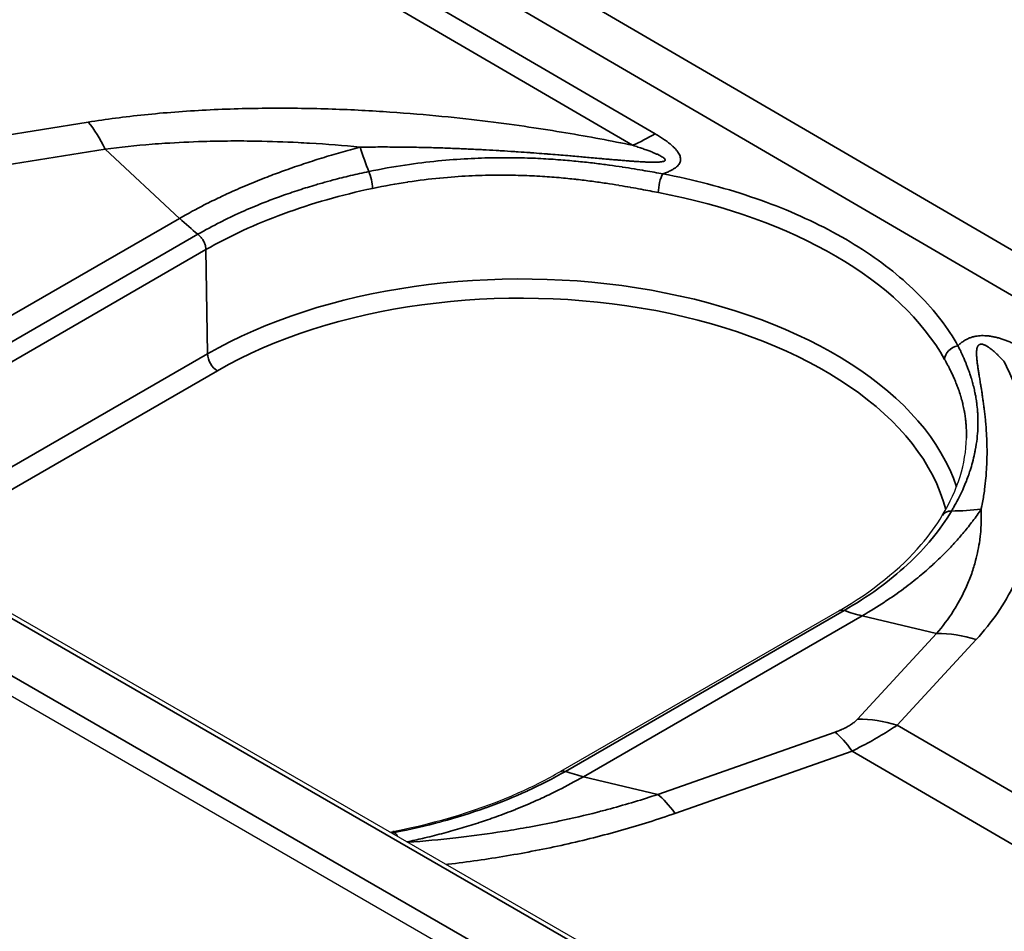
# Model space of a CAD drawing. Header units: millimetres. Extents: x -11430 to 11430, y -488 to 4365.
# Tile 9 of 95: x 2066 to 2084, y 1230 to 1246. Entities that reach past the tile are written whole.
import ezdxf

# ---------------------------------------------------------------- set-up
doc = ezdxf.new("R2010")
doc.units = ezdxf.units.MM
doc.header["$LTSCALE"] = 15
doc.layers.add('_Sichtbarkanten', color=7, linetype='Continuous', lineweight=25)
doc.layers.add('Sichtbar schmal (ISO)', color=7, linetype='Continuous', lineweight=35)

msp = doc.modelspace()

# ---------------------------------------------------------------- linework, layer by layer
at = {"layer": '_Sichtbarkanten'}
for p, q in [((2293.486, 1103.838), (2047.886, 1245.636)), ((2292.004, 1103.209), (2046.638, 1244.871)), ((2083.012, 1238.381), (2083.012, 1238.381)), ((2080.728, 1235.288), (2075.735, 1232.406))]:
    msp.add_line(p, q, dxfattribs=at)
for points in [[(2082.579, 1236.996), (2082.857, 1237.46), (2083.002, 1237.933), (2083.012, 1238.381)], [(2072.679, 1231.321), (2072.697, 1231.325), (2072.714, 1231.328), (2072.732, 1231.332)]]:
    msp.add_open_spline(points, degree=3, dxfattribs=at)
for points, knots in [([(2080.728, 1235.288), (2081.326, 1235.634), (2081.83, 1236.041), (2082.347, 1236.644), (2082.473, 1236.819), (2082.579, 1236.996)], [0, 0, 0, 0, 0.5138637, 0.5138637, 0.7138734, 0.7138734, 0.7138734, 0.7138734]), ([(2072.732, 1231.332), (2073.543, 1231.487), (2074.316, 1231.727), (2075.253, 1232.144), (2075.502, 1232.271), (2075.735, 1232.406)], [0, 0, 0, 0, 0.5167244, 0.5167244, 0.7170693, 0.7170693, 0.7170693, 0.7170693])]:
    msp.add_open_spline(points, degree=3, knots=knots, dxfattribs=at)
at = {"layer": 'Sichtbar schmal (ISO)'}
for p, q in [((2066.67, 1251.763), (2158.458, 1198.204)), ((2158.104, 1197.599), (2066.315, 1251.159)), ((2065.421, 1250.848), (2077.433, 1243.841)), ((2065.018, 1250.642), (2077.029, 1243.634)), ((2293.361, 1103.826), (2047.761, 1245.623)), ((2046.865, 1245.113), (2292.478, 1103.308)), ((2067.274, 1244.05), (2064.109, 1243.542)), ((2067.58, 1243.564), (2064.415, 1243.057)), ((2067.58, 1243.564), (2068.912, 1242.324)), ((2068.912, 1242.324), (2063.93, 1239.448)), ((2069.239, 1242.039), (2064.258, 1239.163)), ((2069.384, 1241.763), (2064.396, 1238.883)), ((2069.412, 1239.895), (2069.384, 1241.763)), ((2069.412, 1239.895), (2064.424, 1237.014)), ((2069.589, 1239.592), (2064.6, 1236.712)), ((2075.825, 1232.408), (2080.82, 1235.292)), ((2081.142, 1235.197), (2076.147, 1232.313)), ((2082.476, 1234.88), (2081.142, 1235.197)), ((2081.061, 1233.346), (2082.476, 1234.88)), ((2081.771, 1233.238), (2083.187, 1234.773)), ((2129.34, 1205.487), (2081.771, 1233.238)), ((2077.481, 1231.996), (2080.658, 1233.113)), ((2077.788, 1231.656), (2080.964, 1232.772)), ((2128.533, 1205.021), (2080.964, 1232.772)), ((2077.481, 1231.996), (2076.147, 1232.313))]:
    msp.add_line(p, q, dxfattribs=at)
for centre, major_axis, ratio, start_param, end_param in [((2067.063, 1241.91), (0.396, -2.468), 0.393811, 2.240031, 2.552528), ((2077.451, 1247.912), (-2.52, -4.319), 0.574319, 0.673635, 0.788002), ((2072.619, 1246.553), (-0.831, 4.931), 0.232809, 2.173059, 2.289057), ((2072.285, 1242.994), (0.052, -0.245), 0.266999, 0.942672, 2.278514), ((2077.567, 1242.92), (-0.047, -0.246), 0.24908, 3.784159, 5.335122), ((2075.029, 1238.387), (7.982, -0.037), 0.58046, 0.316611, 1.260031), ((2069.946, 1245.631), (-2.5, 4.33), 0.57735, 2.059502, 2.155001), ((2075.03, 1236.651), (7.944, 0), 0.57735, 0.188749, 2.356194), ((2075.03, 1236.451), (7.694, 0), 0.57735, 0.147318, 2.356194), ((2069.589, 1239.796), (-0.125, 0.217), 0.57735, 0.802851, 2.356194), ((2082.858, 1239.835), (-0.218, -0.122), 0.773899, 4.300598, 5.856316), ((2082.794, 1236.868), (-0.214, 0.129), 0.762124, 5.354505, 6.283188), ((2081.744, 1241.233), (-4.452, 2.275), 0.781451, 2.160789, 2.275829), ((2080.853, 1235.071), (-0.125, 0.217), 0.589658, 5.690903, 6.283672), ((2080.144, 1239.69), (-2.5, 4.33), 0.57735, 2.54876, 2.642415), ((2082.976, 1232.634), (-1.838, 1.695), 0.802198, 5.25698, 5.569476), ((2081.56, 1231.099), (-1.838, 1.695), 0.802198, 5.25698, 5.569476), ((2081.157, 1230.866), (-0.829, 2.359), 0.270007, 5.552685, 5.865182), ((2075.148, 1236.806), (-2.5, 4.33), 0.57735, 2.54876, 2.642415), ((2077.98, 1229.75), (-0.829, 2.359), 0.270006, 5.552685, 5.865181), ((2072.78, 1231.086), (-0.047, 0.246), 0.279489, 5.851786, 6.283188), ((2072.482, 1235.885), (0.832, -4.93), 0.233251, 5.857586, 5.902863)]:
    msp.add_ellipse(centre, major_axis=major_axis, ratio=ratio, start_param=start_param, end_param=end_param, dxfattribs=at)
for points in [[(2077.029, 1243.634), (2076.838, 1243.674), (2076.445, 1243.751), (2075.841, 1243.858), (2075.184, 1243.962), (2074.452, 1244.062), (2073.631, 1244.155), (2072.7, 1244.234), (2071.656, 1244.29), (2070.538, 1244.307), (2069.384, 1244.275), (2068.26, 1244.189), (2067.593, 1244.101), (2067.274, 1244.05)], [(2077.433, 1243.841), (2077.461, 1243.824), (2077.513, 1243.793), (2077.584, 1243.746), (2077.647, 1243.701), (2077.703, 1243.658), (2077.752, 1243.615), (2077.793, 1243.574), (2077.827, 1243.533), (2077.854, 1243.494), (2077.874, 1243.455), (2077.885, 1243.418), (2077.889, 1243.383), (2077.886, 1243.35), (2077.875, 1243.32), (2077.859, 1243.291), (2077.834, 1243.261), (2077.799, 1243.231), (2077.754, 1243.202), (2077.701, 1243.174), (2077.639, 1243.148), (2077.593, 1243.131), (2077.568, 1243.124)], [(2082.859, 1240.038), (2082.77, 1240.198), (2082.564, 1240.51), (2082.172, 1240.958), (2081.702, 1241.38), (2081.158, 1241.771), (2080.546, 1242.128), (2079.875, 1242.445), (2079.15, 1242.72), (2078.379, 1242.95), (2077.843, 1243.071), (2077.568, 1243.124)], [(2084.093, 1239.955), (2084.066, 1239.971), (2084.013, 1240.001), (2083.937, 1240.041), (2083.862, 1240.076), (2083.79, 1240.108), (2083.72, 1240.136), (2083.652, 1240.16), (2083.586, 1240.18), (2083.521, 1240.196), (2083.457, 1240.209), (2083.396, 1240.217), (2083.338, 1240.221), (2083.283, 1240.222), (2083.23, 1240.218), (2083.177, 1240.211), (2083.123, 1240.199), (2083.067, 1240.18), (2083.01, 1240.154), (2082.956, 1240.121), (2082.906, 1240.083), (2082.874, 1240.054), (2082.859, 1240.038)], [(2072.709, 1231.304), (2072.728, 1231.307), (2072.746, 1231.311), (2072.765, 1231.315)]]:
    msp.add_open_spline(points, degree=3, dxfattribs=at)
for points, knots in [([(2072.143, 1243.601), (2071.851, 1243.63), (2071.551, 1243.654), (2071.241, 1243.672), (2071.174, 1243.676), (2071.106, 1243.68), (2071.038, 1243.683), (2070.793, 1243.695), (2070.543, 1243.704), (2070.293, 1243.708), (2070.14, 1243.711), (2069.986, 1243.712), (2069.832, 1243.711), (2069.666, 1243.71), (2069.5, 1243.707), (2069.336, 1243.702), (2069.103, 1243.695), (2068.872, 1243.684), (2068.649, 1243.67), (2068.571, 1243.665), (2068.494, 1243.659), (2068.418, 1243.653), (2068.124, 1243.629), (2067.845, 1243.6), (2067.58, 1243.564)], [0, 0, 0, 0, 0.2, 0.2, 0.2, 0.2435236, 0.2435236, 0.2435236, 0.4, 0.4, 0.4, 0.4959727, 0.4959727, 0.4959727, 0.6, 0.6, 0.6, 0.7482637, 0.7482637, 0.7482637, 0.8, 0.8, 0.8, 1, 1, 1, 1]), ([(2072.143, 1243.601), (2072.028, 1243.57), (2071.913, 1243.538), (2071.8, 1243.506), (2071.686, 1243.473), (2071.574, 1243.44), (2071.462, 1243.405), (2071.459, 1243.404), (2071.456, 1243.403), (2071.453, 1243.402), (2071.345, 1243.369), (2071.238, 1243.335), (2071.133, 1243.3), (2071.025, 1243.264), (2070.918, 1243.227), (2070.809, 1243.188), (2070.797, 1243.184), (2070.785, 1243.18), (2070.773, 1243.175), (2070.677, 1243.14), (2070.579, 1243.104), (2070.479, 1243.065), (2070.367, 1243.022), (2070.252, 1242.976), (2070.132, 1242.925), (2070.128, 1242.923), (2070.123, 1242.922), (2070.119, 1242.92), (2070.003, 1242.871), (2069.884, 1242.818), (2069.759, 1242.761), (2069.674, 1242.722), (2069.587, 1242.68), (2069.497, 1242.636), (2069.45, 1242.613), (2069.402, 1242.589), (2069.354, 1242.564), (2069.212, 1242.492), (2069.064, 1242.412), (2068.912, 1242.324)], [0, 0, 0, 0, 0.111111, 0.111111, 0.111111, 0.222222, 0.222222, 0.222222, 0.225438, 0.225438, 0.225438, 0.333333, 0.333333, 0.333333, 0.444444, 0.444444, 0.444444, 0.45675, 0.45675, 0.45675, 0.555556, 0.555556, 0.555556, 0.666667, 0.666667, 0.666667, 0.670889, 0.670889, 0.670889, 0.777778, 0.777778, 0.777778, 0.850752, 0.850752, 0.850752, 0.888889, 0.888889, 0.888889, 1, 1, 1, 1]), ([(2077.029, 1243.634), (2077.063, 1243.624), (2077.094, 1243.613), (2077.125, 1243.603), (2077.155, 1243.593), (2077.183, 1243.584), (2077.211, 1243.574), (2077.238, 1243.565), (2077.264, 1243.555), (2077.288, 1243.546), (2077.313, 1243.537), (2077.336, 1243.529), (2077.358, 1243.52), (2077.379, 1243.512), (2077.4, 1243.503), (2077.419, 1243.495), (2077.438, 1243.487), (2077.456, 1243.48), (2077.472, 1243.472), (2077.488, 1243.465), (2077.504, 1243.457), (2077.517, 1243.45), (2077.531, 1243.443), (2077.543, 1243.436), (2077.554, 1243.43), (2077.565, 1243.423), (2077.575, 1243.417), (2077.583, 1243.411), (2077.591, 1243.405), (2077.597, 1243.4), (2077.602, 1243.395), (2077.607, 1243.389), (2077.61, 1243.385), (2077.612, 1243.38), (2077.614, 1243.376), (2077.614, 1243.372), (2077.614, 1243.368), (2077.613, 1243.364), (2077.611, 1243.361), (2077.608, 1243.358), (2077.604, 1243.355), (2077.599, 1243.351), (2077.592, 1243.349), (2077.586, 1243.346), (2077.577, 1243.343), (2077.567, 1243.341), (2077.556, 1243.339), (2077.544, 1243.337), (2077.53, 1243.335), (2077.528, 1243.335), (2077.526, 1243.335), (2077.524, 1243.335), (2077.512, 1243.333), (2077.498, 1243.332), (2077.483, 1243.332), (2077.48, 1243.331), (2077.478, 1243.331), (2077.475, 1243.331), (2077.46, 1243.331), (2077.443, 1243.33), (2077.425, 1243.33), (2077.422, 1243.33), (2077.419, 1243.33), (2077.416, 1243.33), (2077.398, 1243.33), (2077.378, 1243.33), (2077.358, 1243.331), (2077.354, 1243.331), (2077.35, 1243.331), (2077.347, 1243.331), (2077.326, 1243.332), (2077.304, 1243.332), (2077.281, 1243.333), (2077.277, 1243.333), (2077.273, 1243.334), (2077.268, 1243.334), (2077.245, 1243.335), (2077.221, 1243.336), (2077.197, 1243.337), (2077.191, 1243.338), (2077.186, 1243.338), (2077.181, 1243.338), (2077.156, 1243.34), (2077.13, 1243.341), (2077.104, 1243.343), (2077.098, 1243.343), (2077.092, 1243.344), (2077.086, 1243.344), (2077.059, 1243.346), (2077.031, 1243.348), (2077.002, 1243.35), (2076.995, 1243.351), (2076.988, 1243.351), (2076.982, 1243.352), (2076.952, 1243.354), (2076.922, 1243.356), (2076.89, 1243.359), (2076.883, 1243.36), (2076.875, 1243.36), (2076.867, 1243.361), (2076.835, 1243.363), (2076.802, 1243.366), (2076.768, 1243.369), (2076.759, 1243.37), (2076.751, 1243.371), (2076.742, 1243.371), (2076.707, 1243.374), (2076.671, 1243.377), (2076.634, 1243.381), (2076.624, 1243.381), (2076.614, 1243.382), (2076.604, 1243.383), (2076.566, 1243.386), (2076.527, 1243.39), (2076.487, 1243.393), (2076.475, 1243.394), (2076.464, 1243.395), (2076.452, 1243.397), (2076.412, 1243.4), (2076.369, 1243.404), (2076.326, 1243.408), (2076.313, 1243.409), (2076.3, 1243.41), (2076.286, 1243.411), (2076.242, 1243.415), (2076.196, 1243.419), (2076.149, 1243.423), (2076.134, 1243.425), (2076.119, 1243.426), (2076.104, 1243.427), (2076.056, 1243.432), (2076.007, 1243.436), (2075.955, 1243.44), (2075.939, 1243.442), (2075.922, 1243.443), (2075.905, 1243.445), (2075.853, 1243.449), (2075.799, 1243.454), (2075.744, 1243.458), (2075.725, 1243.46), (2075.706, 1243.461), (2075.686, 1243.463), (2075.63, 1243.468), (2075.572, 1243.472), (2075.511, 1243.477), (2075.49, 1243.479), (2075.469, 1243.48), (2075.447, 1243.482), (2075.386, 1243.487), (2075.323, 1243.492), (2075.258, 1243.497), (2075.234, 1243.498), (2075.209, 1243.5), (2075.185, 1243.502), (2075.119, 1243.507), (2075.051, 1243.512), (2074.98, 1243.516), (2074.953, 1243.518), (2074.926, 1243.52), (2074.898, 1243.522), (2074.827, 1243.527), (2074.753, 1243.531), (2074.677, 1243.536), (2074.647, 1243.538), (2074.616, 1243.54), (2074.585, 1243.541), (2074.508, 1243.546), (2074.428, 1243.55), (2074.346, 1243.555), (2074.312, 1243.557), (2074.278, 1243.558), (2074.243, 1243.56), (2074.159, 1243.564), (2074.074, 1243.568), (2073.985, 1243.572), (2073.947, 1243.574), (2073.908, 1243.575), (2073.869, 1243.577), (2073.779, 1243.58), (2073.686, 1243.584), (2073.591, 1243.587), (2073.548, 1243.588), (2073.504, 1243.589), (2073.459, 1243.591), (2073.362, 1243.593), (2073.262, 1243.596), (2073.158, 1243.598), (2073.109, 1243.599), (2073.059, 1243.599), (2073.009, 1243.6), (2072.903, 1243.602), (2072.792, 1243.603), (2072.678, 1243.603), (2072.622, 1243.604), (2072.565, 1243.604), (2072.508, 1243.604), (2072.39, 1243.603), (2072.269, 1243.603), (2072.143, 1243.601)], [0, 0, 0, 0, 0.02439, 0.02439, 0.02439, 0.04878, 0.04878, 0.04878, 0.073171, 0.073171, 0.073171, 0.097561, 0.097561, 0.097561, 0.121951, 0.121951, 0.121951, 0.146341, 0.146341, 0.146341, 0.170732, 0.170732, 0.170732, 0.195122, 0.195122, 0.195122, 0.219512, 0.219512, 0.219512, 0.243902, 0.243902, 0.243902, 0.268293, 0.268293, 0.268293, 0.292683, 0.292683, 0.292683, 0.317073, 0.317073, 0.317073, 0.341463, 0.341463, 0.341463, 0.365854, 0.365854, 0.365854, 0.390244, 0.390244, 0.390244, 0.393459, 0.393459, 0.393459, 0.414634, 0.414634, 0.414634, 0.41805, 0.41805, 0.41805, 0.439024, 0.439024, 0.439024, 0.442637, 0.442637, 0.442637, 0.463415, 0.463415, 0.463415, 0.467227, 0.467227, 0.467227, 0.487805, 0.487805, 0.487805, 0.49182, 0.49182, 0.49182, 0.512195, 0.512195, 0.512195, 0.516416, 0.516416, 0.516416, 0.536585, 0.536585, 0.536585, 0.541007, 0.541007, 0.541007, 0.560976, 0.560976, 0.560976, 0.565597, 0.565597, 0.565597, 0.585366, 0.585366, 0.585366, 0.590188, 0.590188, 0.590188, 0.609756, 0.609756, 0.609756, 0.614778, 0.614778, 0.614778, 0.634146, 0.634146, 0.634146, 0.639369, 0.639369, 0.639369, 0.658537, 0.658537, 0.658537, 0.663961, 0.663961, 0.663961, 0.682927, 0.682927, 0.682927, 0.688552, 0.688552, 0.688552, 0.707317, 0.707317, 0.707317, 0.713142, 0.713142, 0.713142, 0.731707, 0.731707, 0.731707, 0.737733, 0.737733, 0.737733, 0.756098, 0.756098, 0.756098, 0.762324, 0.762324, 0.762324, 0.780488, 0.780488, 0.780488, 0.786915, 0.786915, 0.786915, 0.804878, 0.804878, 0.804878, 0.811506, 0.811506, 0.811506, 0.829268, 0.829268, 0.829268, 0.836098, 0.836098, 0.836098, 0.853659, 0.853659, 0.853659, 0.860688, 0.860688, 0.860688, 0.878049, 0.878049, 0.878049, 0.885279, 0.885279, 0.885279, 0.902439, 0.902439, 0.902439, 0.909875, 0.909875, 0.909875, 0.926829, 0.926829, 0.926829, 0.934469, 0.934469, 0.934469, 0.95122, 0.95122, 0.95122, 0.959054, 0.959054, 0.959054, 0.97561, 0.97561, 0.97561, 0.98363, 0.98363, 0.98363, 1, 1, 1, 1]), ([(2077.568, 1243.124), (2077.522, 1243.132), (2077.472, 1243.14), (2077.418, 1243.15), (2077.367, 1243.159), (2077.312, 1243.168), (2077.255, 1243.178), (2077.252, 1243.178), (2077.25, 1243.179), (2077.248, 1243.179), (2077.189, 1243.189), (2077.128, 1243.199), (2077.063, 1243.21), (2077.061, 1243.21), (2077.058, 1243.211), (2077.055, 1243.211), (2076.99, 1243.222), (2076.921, 1243.233), (2076.849, 1243.244), (2076.846, 1243.244), (2076.843, 1243.245), (2076.841, 1243.245), (2076.768, 1243.256), (2076.692, 1243.267), (2076.612, 1243.278), (2076.609, 1243.278), (2076.606, 1243.279), (2076.603, 1243.279), (2076.523, 1243.29), (2076.438, 1243.301), (2076.35, 1243.312), (2076.347, 1243.312), (2076.344, 1243.313), (2076.341, 1243.313), (2076.252, 1243.324), (2076.159, 1243.334), (2076.061, 1243.344), (2076.058, 1243.344), (2076.054, 1243.345), (2076.051, 1243.345), (2075.953, 1243.355), (2075.85, 1243.364), (2075.741, 1243.373), (2075.738, 1243.373), (2075.735, 1243.373), (2075.732, 1243.373), (2075.622, 1243.382), (2075.508, 1243.389), (2075.387, 1243.395), (2075.384, 1243.395), (2075.382, 1243.396), (2075.379, 1243.396), (2075.257, 1243.402), (2075.129, 1243.407), (2074.995, 1243.409), (2074.993, 1243.409), (2074.99, 1243.409), (2074.988, 1243.41), (2074.851, 1243.412), (2074.707, 1243.413), (2074.555, 1243.411), (2074.403, 1243.408), (2074.243, 1243.403), (2074.075, 1243.394), (2073.906, 1243.385), (2073.729, 1243.372), (2073.542, 1243.354), (2073.541, 1243.354), (2073.539, 1243.353), (2073.537, 1243.353), (2073.352, 1243.335), (2073.158, 1243.311), (2072.953, 1243.28), (2072.95, 1243.28), (2072.948, 1243.28), (2072.946, 1243.279), (2072.741, 1243.248), (2072.525, 1243.21), (2072.301, 1243.163)], [0.0000001, 0.0000001, 0.0000001, 0.0000001, 0.0666667, 0.0666667, 0.0666667, 0.1307489, 0.1307489, 0.1307489, 0.1333333, 0.1333333, 0.1333333, 0.1973257, 0.1973257, 0.1973257, 0.2, 0.2, 0.2, 0.2642151, 0.2642151, 0.2642151, 0.2666667, 0.2666667, 0.2666667, 0.3309753, 0.3309753, 0.3309753, 0.3333333, 0.3333333, 0.3333333, 0.3977242, 0.3977242, 0.3977242, 0.4, 0.4, 0.4, 0.4645349, 0.4645349, 0.4645349, 0.4666667, 0.4666667, 0.4666667, 0.5314256, 0.5314256, 0.5314256, 0.5333333, 0.5333333, 0.5333333, 0.5984047, 0.5984047, 0.5984047, 0.6, 0.6, 0.6, 0.6654849, 0.6654849, 0.6654849, 0.6666667, 0.6666667, 0.6666667, 0.7333333, 0.7333333, 0.7333333, 0.8, 0.8, 0.8, 0.8666667, 0.8666667, 0.8666667, 0.8672766, 0.8672766, 0.8672766, 0.9333333, 0.9333333, 0.9333333, 0.9340901, 0.9340901, 0.9340901, 0.9999996, 0.9999996, 0.9999996, 0.9999996]), ([(2072.301, 1243.163), (2072.191, 1243.14), (2072.081, 1243.115), (2071.973, 1243.09), (2071.869, 1243.065), (2071.765, 1243.039), (2071.663, 1243.012), (2071.596, 1242.994), (2071.53, 1242.976), (2071.464, 1242.957), (2071.428, 1242.947), (2071.392, 1242.937), (2071.357, 1242.926), (2071.254, 1242.896), (2071.151, 1242.865), (2071.05, 1242.832), (2070.943, 1242.797), (2070.837, 1242.761), (2070.732, 1242.723), (2070.71, 1242.715), (2070.687, 1242.707), (2070.664, 1242.699), (2070.573, 1242.665), (2070.482, 1242.63), (2070.393, 1242.595), (2070.269, 1242.545), (2070.148, 1242.494), (2070.029, 1242.441), (2069.992, 1242.425), (2069.956, 1242.408), (2069.919, 1242.391), (2069.825, 1242.348), (2069.733, 1242.303), (2069.643, 1242.257), (2069.504, 1242.187), (2069.37, 1242.114), (2069.239, 1242.039)], [0, 0, 0, 0, 0.0968856, 0.0968856, 0.0968856, 0.1897302, 0.1897302, 0.1897302, 0.25, 0.25, 0.25, 0.2826671, 0.2826671, 0.2826671, 0.3775246, 0.3775246, 0.3775246, 0.4781663, 0.4781663, 0.4781663, 0.5, 0.5, 0.5, 0.5887032, 0.5887032, 0.5887032, 0.7118029, 0.7118029, 0.7118029, 0.75, 0.75, 0.75, 0.8486187, 0.8486187, 0.8486187, 1, 1, 1, 1]), ([(2077.49, 1242.786), (2077.444, 1242.795), (2077.395, 1242.804), (2077.343, 1242.815), (2077.292, 1242.824), (2077.239, 1242.834), (2077.183, 1242.845), (2077.18, 1242.845), (2077.178, 1242.846), (2077.176, 1242.846), (2077.119, 1242.857), (2077.059, 1242.868), (2076.996, 1242.879), (2076.994, 1242.88), (2076.991, 1242.88), (2076.988, 1242.881), (2076.925, 1242.892), (2076.858, 1242.904), (2076.788, 1242.915), (2076.785, 1242.916), (2076.782, 1242.916), (2076.78, 1242.917), (2076.709, 1242.928), (2076.635, 1242.94), (2076.558, 1242.952), (2076.555, 1242.952), (2076.552, 1242.953), (2076.549, 1242.953), (2076.471, 1242.965), (2076.389, 1242.977), (2076.303, 1242.988), (2076.3, 1242.989), (2076.297, 1242.989), (2076.294, 1242.989), (2076.208, 1243.001), (2076.118, 1243.012), (2076.023, 1243.023), (2076.02, 1243.023), (2076.017, 1243.023), (2076.013, 1243.024), (2075.918, 1243.034), (2075.818, 1243.044), (2075.712, 1243.054), (2075.709, 1243.054), (2075.706, 1243.054), (2075.703, 1243.054), (2075.597, 1243.064), (2075.486, 1243.072), (2075.369, 1243.079), (2075.366, 1243.079), (2075.363, 1243.079), (2075.36, 1243.079), (2075.242, 1243.086), (2075.118, 1243.092), (2074.987, 1243.095), (2074.985, 1243.095), (2074.983, 1243.095), (2074.98, 1243.095), (2074.847, 1243.099), (2074.707, 1243.1), (2074.559, 1243.099), (2074.412, 1243.097), (2074.256, 1243.093), (2074.093, 1243.085), (2073.929, 1243.077), (2073.757, 1243.064), (2073.575, 1243.047), (2073.574, 1243.047), (2073.572, 1243.046), (2073.57, 1243.046), (2073.39, 1243.029), (2073.202, 1243.006), (2073.002, 1242.976), (2073, 1242.976), (2072.997, 1242.975), (2072.995, 1242.975), (2072.796, 1242.945), (2072.586, 1242.907), (2072.368, 1242.861)], [0.0000002, 0.0000002, 0.0000002, 0.0000002, 0.0666667, 0.0666667, 0.0666667, 0.1307459, 0.1307459, 0.1307459, 0.1333333, 0.1333333, 0.1333333, 0.1973234, 0.1973234, 0.1973234, 0.2, 0.2, 0.2, 0.2642129, 0.2642129, 0.2642129, 0.2666667, 0.2666667, 0.2666667, 0.3309733, 0.3309733, 0.3309733, 0.3333333, 0.3333333, 0.3333333, 0.3977224, 0.3977224, 0.3977224, 0.4, 0.4, 0.4, 0.4645331, 0.4645331, 0.4645331, 0.4666667, 0.4666667, 0.4666667, 0.531424, 0.531424, 0.531424, 0.5333333, 0.5333333, 0.5333333, 0.5984032, 0.5984032, 0.5984032, 0.6, 0.6, 0.6, 0.6654835, 0.6654835, 0.6654835, 0.6666667, 0.6666667, 0.6666667, 0.7333333, 0.7333333, 0.7333333, 0.8, 0.8, 0.8, 0.8666667, 0.8666667, 0.8666667, 0.8672756, 0.8672756, 0.8672756, 0.9333333, 0.9333333, 0.9333333, 0.9340891, 0.9340891, 0.9340891, 1, 1, 1, 1]), ([(2072.368, 1242.861), (2072.091, 1242.802), (2071.819, 1242.735), (2071.552, 1242.659), (2071.286, 1242.583), (2071.025, 1242.498), (2070.773, 1242.406), (2070.522, 1242.314), (2070.279, 1242.213), (2070.047, 1242.106), (2069.815, 1241.999), (2069.594, 1241.884), (2069.384, 1241.763)], [0, 0, 0, 0, 0.25, 0.25, 0.25, 0.5, 0.5, 0.5, 0.75, 0.75, 0.75, 1, 1, 1, 1]), ([(2069.239, 1242.039), (2069.255, 1242.027), (2069.271, 1242.012), (2069.285, 1241.995), (2069.3, 1241.979), (2069.313, 1241.961), (2069.325, 1241.942), (2069.331, 1241.932), (2069.337, 1241.921), (2069.343, 1241.91), (2069.348, 1241.901), (2069.352, 1241.892), (2069.356, 1241.882), (2069.365, 1241.862), (2069.372, 1241.841), (2069.376, 1241.821), (2069.381, 1241.801), (2069.384, 1241.781), (2069.384, 1241.763)], [0, 0, 0, 0, 0.2, 0.2, 0.2, 0.4, 0.4, 0.4, 0.50778, 0.50778, 0.50778, 0.6, 0.6, 0.6, 0.8, 0.8, 0.8, 1, 1, 1, 1]), ([(2083.69, 1239.749), (2083.675, 1239.766), (2083.66, 1239.782), (2083.646, 1239.797), (2083.632, 1239.813), (2083.618, 1239.827), (2083.604, 1239.841), (2083.591, 1239.855), (2083.577, 1239.868), (2083.565, 1239.881), (2083.552, 1239.894), (2083.539, 1239.906), (2083.527, 1239.917), (2083.526, 1239.918), (2083.525, 1239.919), (2083.524, 1239.92), (2083.512, 1239.93), (2083.501, 1239.94), (2083.49, 1239.949), (2083.489, 1239.95), (2083.488, 1239.951), (2083.487, 1239.952), (2083.476, 1239.961), (2083.466, 1239.97), (2083.456, 1239.978), (2083.455, 1239.979), (2083.453, 1239.98), (2083.452, 1239.981), (2083.442, 1239.988), (2083.433, 1239.996), (2083.424, 1240.002), (2083.422, 1240.003), (2083.421, 1240.004), (2083.419, 1240.005), (2083.41, 1240.012), (2083.401, 1240.018), (2083.393, 1240.023), (2083.391, 1240.024), (2083.39, 1240.025), (2083.388, 1240.026), (2083.38, 1240.031), (2083.372, 1240.036), (2083.364, 1240.04), (2083.362, 1240.041), (2083.361, 1240.042), (2083.359, 1240.043), (2083.351, 1240.047), (2083.344, 1240.05), (2083.337, 1240.053), (2083.336, 1240.054), (2083.334, 1240.055), (2083.332, 1240.056), (2083.326, 1240.058), (2083.319, 1240.06), (2083.313, 1240.062), (2083.312, 1240.063), (2083.31, 1240.063), (2083.308, 1240.064), (2083.303, 1240.065), (2083.297, 1240.066), (2083.292, 1240.067), (2083.29, 1240.068), (2083.288, 1240.068), (2083.287, 1240.068), (2083.282, 1240.068), (2083.277, 1240.069), (2083.272, 1240.068), (2083.266, 1240.068), (2083.26, 1240.067), (2083.254, 1240.065), (2083.252, 1240.065), (2083.251, 1240.064), (2083.249, 1240.064), (2083.245, 1240.062), (2083.241, 1240.06), (2083.237, 1240.057), (2083.235, 1240.056), (2083.234, 1240.055), (2083.232, 1240.053), (2083.228, 1240.05), (2083.225, 1240.047), (2083.222, 1240.043), (2083.22, 1240.041), (2083.219, 1240.039), (2083.217, 1240.036), (2083.214, 1240.032), (2083.212, 1240.027), (2083.209, 1240.021), (2083.208, 1240.018), (2083.207, 1240.015), (2083.206, 1240.012), (2083.204, 1240.006), (2083.202, 1240), (2083.2, 1239.993), (2083.2, 1239.989), (2083.199, 1239.985), (2083.198, 1239.981), (2083.197, 1239.974), (2083.196, 1239.967), (2083.195, 1239.959), (2083.194, 1239.954), (2083.194, 1239.949), (2083.194, 1239.944), (2083.193, 1239.936), (2083.193, 1239.928), (2083.192, 1239.919), (2083.192, 1239.913), (2083.192, 1239.908), (2083.192, 1239.902), (2083.192, 1239.893), (2083.193, 1239.884), (2083.193, 1239.875), (2083.193, 1239.868), (2083.193, 1239.861), (2083.194, 1239.854), (2083.194, 1239.845), (2083.195, 1239.835), (2083.196, 1239.825), (2083.196, 1239.818), (2083.197, 1239.81), (2083.198, 1239.802), (2083.199, 1239.792), (2083.2, 1239.781), (2083.201, 1239.771), (2083.202, 1239.762), (2083.203, 1239.753), (2083.204, 1239.744), (2083.205, 1239.733), (2083.207, 1239.723), (2083.208, 1239.711), (2083.21, 1239.701), (2083.211, 1239.691), (2083.213, 1239.68), (2083.214, 1239.669), (2083.216, 1239.658), (2083.217, 1239.646), (2083.219, 1239.634), (2083.221, 1239.622), (2083.223, 1239.61), (2083.225, 1239.598), (2083.227, 1239.586), (2083.229, 1239.574), (2083.231, 1239.56), (2083.233, 1239.547), (2083.235, 1239.533), (2083.237, 1239.52), (2083.239, 1239.507), (2083.241, 1239.494), (2083.244, 1239.479), (2083.246, 1239.464), (2083.249, 1239.448), (2083.251, 1239.434), (2083.253, 1239.421), (2083.255, 1239.407), (2083.258, 1239.39), (2083.261, 1239.372), (2083.264, 1239.354), (2083.266, 1239.34), (2083.269, 1239.326), (2083.271, 1239.311), (2083.274, 1239.292), (2083.277, 1239.272), (2083.281, 1239.251), (2083.283, 1239.236), (2083.285, 1239.221), (2083.288, 1239.206), (2083.291, 1239.184), (2083.295, 1239.161), (2083.298, 1239.137), (2083.3, 1239.122), (2083.303, 1239.106), (2083.305, 1239.09), (2083.309, 1239.065), (2083.312, 1239.039), (2083.316, 1239.012), (2083.318, 1238.996), (2083.32, 1238.98), (2083.322, 1238.963), (2083.326, 1238.934), (2083.33, 1238.905), (2083.333, 1238.874), (2083.335, 1238.858), (2083.337, 1238.841), (2083.339, 1238.824), (2083.343, 1238.792), (2083.346, 1238.759), (2083.35, 1238.725), (2083.351, 1238.708), (2083.353, 1238.691), (2083.355, 1238.673), (2083.358, 1238.637), (2083.361, 1238.6), (2083.364, 1238.561), (2083.365, 1238.544), (2083.366, 1238.527), (2083.367, 1238.509), (2083.37, 1238.468), (2083.372, 1238.426), (2083.374, 1238.383), (2083.375, 1238.365), (2083.376, 1238.347), (2083.376, 1238.329), (2083.378, 1238.283), (2083.379, 1238.235), (2083.38, 1238.186), (2083.38, 1238.168), (2083.38, 1238.149), (2083.38, 1238.13), (2083.38, 1238.078), (2083.379, 1238.024), (2083.377, 1237.968), (2083.377, 1237.95), (2083.376, 1237.931), (2083.375, 1237.912), (2083.373, 1237.853), (2083.369, 1237.791), (2083.364, 1237.728), (2083.363, 1237.709), (2083.361, 1237.69), (2083.359, 1237.67), (2083.353, 1237.603), (2083.346, 1237.534), (2083.336, 1237.461), (2083.334, 1237.442), (2083.331, 1237.423), (2083.328, 1237.403), (2083.317, 1237.328), (2083.304, 1237.248), (2083.287, 1237.166), (2083.283, 1237.147), (2083.279, 1237.128), (2083.275, 1237.108)], [0, 0, 0, 0, 0.0243902, 0.0243902, 0.0243902, 0.0487805, 0.0487805, 0.0487805, 0.0731707, 0.0731707, 0.0731707, 0.097561, 0.097561, 0.097561, 0.0995417, 0.0995417, 0.0995417, 0.1219512, 0.1219512, 0.1219512, 0.1244276, 0.1244276, 0.1244276, 0.1463415, 0.1463415, 0.1463415, 0.1493127, 0.1493127, 0.1493127, 0.1707317, 0.1707317, 0.1707317, 0.1741957, 0.1741957, 0.1741957, 0.195122, 0.195122, 0.195122, 0.1990794, 0.1990794, 0.1990794, 0.2195122, 0.2195122, 0.2195122, 0.2239656, 0.2239656, 0.2239656, 0.2439024, 0.2439024, 0.2439024, 0.2488651, 0.2488651, 0.2488651, 0.2682927, 0.2682927, 0.2682927, 0.2737502, 0.2737502, 0.2737502, 0.2926829, 0.2926829, 0.2926829, 0.2986571, 0.2986571, 0.2986571, 0.3170732, 0.3170732, 0.3170732, 0.3414634, 0.3414634, 0.3414634, 0.3483797, 0.3483797, 0.3483797, 0.3658537, 0.3658537, 0.3658537, 0.3732795, 0.3732795, 0.3732795, 0.3902439, 0.3902439, 0.3902439, 0.398156, 0.398156, 0.398156, 0.4146341, 0.4146341, 0.4146341, 0.4230491, 0.4230491, 0.4230491, 0.4390244, 0.4390244, 0.4390244, 0.4479268, 0.4479268, 0.4479268, 0.4634146, 0.4634146, 0.4634146, 0.472815, 0.472815, 0.472815, 0.4878049, 0.4878049, 0.4878049, 0.4977082, 0.4977082, 0.4977082, 0.5121951, 0.5121951, 0.5121951, 0.5225933, 0.5225933, 0.5225933, 0.5365854, 0.5365854, 0.5365854, 0.5474742, 0.5474742, 0.5474742, 0.5609756, 0.5609756, 0.5609756, 0.5723578, 0.5723578, 0.5723578, 0.5853659, 0.5853659, 0.5853659, 0.5972423, 0.5972423, 0.5972423, 0.6097561, 0.6097561, 0.6097561, 0.6221274, 0.6221274, 0.6221274, 0.6341463, 0.6341463, 0.6341463, 0.6470135, 0.6470135, 0.6470135, 0.6585366, 0.6585366, 0.6585366, 0.6718983, 0.6718983, 0.6718983, 0.6829268, 0.6829268, 0.6829268, 0.696782, 0.696782, 0.696782, 0.7073171, 0.7073171, 0.7073171, 0.7216657, 0.7216657, 0.7216657, 0.7317073, 0.7317073, 0.7317073, 0.7465494, 0.7465494, 0.7465494, 0.7560976, 0.7560976, 0.7560976, 0.7714371, 0.7714371, 0.7714371, 0.7804878, 0.7804878, 0.7804878, 0.7963258, 0.7963258, 0.7963258, 0.804878, 0.804878, 0.804878, 0.8212086, 0.8212086, 0.8212086, 0.8292683, 0.8292683, 0.8292683, 0.8460898, 0.8460898, 0.8460898, 0.8536585, 0.8536585, 0.8536585, 0.8709738, 0.8709738, 0.8709738, 0.8780488, 0.8780488, 0.8780488, 0.8958593, 0.8958593, 0.8958593, 0.902439, 0.902439, 0.902439, 0.9207451, 0.9207451, 0.9207451, 0.9268293, 0.9268293, 0.9268293, 0.9456293, 0.9456293, 0.9456293, 0.9512195, 0.9512195, 0.9512195, 0.9705205, 0.9705205, 0.9705205, 0.9756098, 0.9756098, 0.9756098, 0.9953818, 0.9953818, 0.9953818, 0.9999995, 0.9999995, 0.9999995, 0.9999995]), ([(2082.744, 1237.076), (2082.755, 1237.095), (2082.767, 1237.115), (2082.778, 1237.134), (2082.837, 1237.238), (2082.888, 1237.337), (2082.932, 1237.433), (2082.936, 1237.442), (2082.94, 1237.45), (2082.944, 1237.459), (2082.982, 1237.544), (2083.015, 1237.625), (2083.043, 1237.703), (2083.055, 1237.736), (2083.066, 1237.769), (2083.076, 1237.801), (2083.092, 1237.851), (2083.107, 1237.901), (2083.12, 1237.949), (2083.134, 1238.002), (2083.147, 1238.054), (2083.157, 1238.105), (2083.162, 1238.127), (2083.166, 1238.149), (2083.17, 1238.17), (2083.184, 1238.24), (2083.193, 1238.306), (2083.201, 1238.37), (2083.201, 1238.372), (2083.201, 1238.374), (2083.201, 1238.376), (2083.208, 1238.437), (2083.213, 1238.495), (2083.215, 1238.552), (2083.216, 1238.574), (2083.217, 1238.596), (2083.217, 1238.617), (2083.218, 1238.651), (2083.218, 1238.684), (2083.217, 1238.717), (2083.217, 1238.757), (2083.215, 1238.796), (2083.213, 1238.834), (2083.212, 1238.845), (2083.211, 1238.857), (2083.21, 1238.868), (2083.207, 1238.916), (2083.202, 1238.962), (2083.196, 1239.007), (2083.195, 1239.014), (2083.194, 1239.021), (2083.194, 1239.027), (2083.189, 1239.064), (2083.183, 1239.099), (2083.177, 1239.133), (2083.173, 1239.157), (2083.168, 1239.18), (2083.164, 1239.202), (2083.16, 1239.218), (2083.157, 1239.233), (2083.154, 1239.249), (2083.146, 1239.285), (2083.137, 1239.32), (2083.128, 1239.354), (2083.127, 1239.356), (2083.127, 1239.358), (2083.126, 1239.36), (2083.118, 1239.391), (2083.11, 1239.421), (2083.101, 1239.45), (2083.095, 1239.468), (2083.09, 1239.485), (2083.084, 1239.502), (2083.08, 1239.515), (2083.076, 1239.527), (2083.072, 1239.539), (2083.063, 1239.567), (2083.053, 1239.594), (2083.044, 1239.621), (2083.042, 1239.624), (2083.041, 1239.628), (2083.039, 1239.632), (2083.031, 1239.654), (2083.023, 1239.676), (2083.015, 1239.697), (2083.007, 1239.715), (2083, 1239.732), (2082.993, 1239.749), (2082.991, 1239.756), (2082.988, 1239.762), (2082.985, 1239.769), (2082.975, 1239.792), (2082.965, 1239.815), (2082.955, 1239.837), (2082.953, 1239.844), (2082.95, 1239.85), (2082.947, 1239.856), (2082.94, 1239.873), (2082.932, 1239.889), (2082.925, 1239.905), (2082.917, 1239.921), (2082.91, 1239.937), (2082.902, 1239.952), (2082.899, 1239.959), (2082.895, 1239.966), (2082.892, 1239.973), (2082.881, 1239.996), (2082.87, 1240.017), (2082.859, 1240.038)], [0, 0, 0, 0, 0.00972, 0.00972, 0.00972, 0.061793, 0.061793, 0.061793, 0.066667, 0.066667, 0.066667, 0.113488, 0.113488, 0.113488, 0.133333, 0.133333, 0.133333, 0.164758, 0.164758, 0.164758, 0.2, 0.2, 0.2, 0.215343, 0.215343, 0.215343, 0.26522, 0.26522, 0.26522, 0.266667, 0.266667, 0.266667, 0.314413, 0.314413, 0.314413, 0.333333, 0.333333, 0.333333, 0.36307, 0.36307, 0.36307, 0.4, 0.4, 0.4, 0.411352, 0.411352, 0.411352, 0.459208, 0.459208, 0.459208, 0.466667, 0.466667, 0.466667, 0.506336, 0.506336, 0.506336, 0.533333, 0.533333, 0.533333, 0.552463, 0.552463, 0.552463, 0.597514, 0.597514, 0.597514, 0.6, 0.6, 0.6, 0.641549, 0.641549, 0.641549, 0.666667, 0.666667, 0.666667, 0.684746, 0.684746, 0.684746, 0.727301, 0.727301, 0.727301, 0.733333, 0.733333, 0.733333, 0.76944, 0.76944, 0.76944, 0.8, 0.8, 0.8, 0.811604, 0.811604, 0.811604, 0.854558, 0.854558, 0.854558, 0.866667, 0.866667, 0.866667, 0.899631, 0.899631, 0.899631, 0.933333, 0.933333, 0.933333, 0.949142, 0.949142, 0.949142, 1, 1, 1, 1]), ([(2083.012, 1238.381), (2083.012, 1238.393), (2083.012, 1238.405), (2083.012, 1238.417), (2083.012, 1238.456), (2083.012, 1238.494), (2083.01, 1238.531), (2083.009, 1238.564), (2083.007, 1238.595), (2083.004, 1238.626), (2083.002, 1238.656), (2082.999, 1238.686), (2082.996, 1238.714), (2082.992, 1238.748), (2082.987, 1238.781), (2082.982, 1238.814), (2082.979, 1238.835), (2082.975, 1238.857), (2082.971, 1238.878), (2082.964, 1238.914), (2082.957, 1238.949), (2082.949, 1238.982), (2082.946, 1238.995), (2082.943, 1239.008), (2082.94, 1239.021), (2082.93, 1239.06), (2082.92, 1239.098), (2082.909, 1239.135), (2082.907, 1239.138), (2082.906, 1239.142), (2082.905, 1239.146), (2082.894, 1239.184), (2082.882, 1239.221), (2082.869, 1239.256), (2082.867, 1239.261), (2082.865, 1239.267), (2082.863, 1239.273), (2082.853, 1239.3), (2082.843, 1239.327), (2082.833, 1239.353), (2082.827, 1239.368), (2082.821, 1239.383), (2082.815, 1239.398), (2082.809, 1239.411), (2082.804, 1239.425), (2082.798, 1239.438), (2082.787, 1239.463), (2082.776, 1239.488), (2082.765, 1239.512), (2082.754, 1239.536), (2082.743, 1239.559), (2082.732, 1239.582), (2082.726, 1239.593), (2082.721, 1239.604), (2082.716, 1239.615), (2082.711, 1239.624), (2082.706, 1239.634), (2082.701, 1239.643), (2082.692, 1239.662), (2082.682, 1239.68), (2082.673, 1239.698), (2082.671, 1239.701), (2082.669, 1239.705), (2082.667, 1239.709), (2082.66, 1239.722), (2082.653, 1239.735), (2082.646, 1239.748), (2082.637, 1239.763), (2082.629, 1239.779), (2082.621, 1239.794)], [0.3225631, 0.3225631, 0.3225631, 0.3225631, 0.3333333, 0.3333333, 0.3333333, 0.3688442, 0.3688442, 0.3688442, 0.4, 0.4, 0.4, 0.4305634, 0.4305634, 0.4305634, 0.4666667, 0.4666667, 0.4666667, 0.4912902, 0.4912902, 0.4912902, 0.5333333, 0.5333333, 0.5333333, 0.5497255, 0.5497255, 0.5497255, 0.6, 0.6, 0.6, 0.6053557, 0.6053557, 0.6053557, 0.6582377, 0.6582377, 0.6582377, 0.6666667, 0.6666667, 0.6666667, 0.7085054, 0.7085054, 0.7085054, 0.7333333, 0.7333333, 0.7333333, 0.7562515, 0.7562515, 0.7562515, 0.8, 0.8, 0.8, 0.8448062, 0.8448062, 0.8448062, 0.8666667, 0.8666667, 0.8666667, 0.8859653, 0.8859653, 0.8859653, 0.925305, 0.925305, 0.925305, 0.9333333, 0.9333333, 0.9333333, 0.9631465, 0.9631465, 0.9631465, 1, 1, 1, 1]), ([(2083.187, 1234.773), (2083.325, 1234.923), (2083.579, 1235.239), (2083.888, 1235.767), (2084.108, 1236.331), (2084.232, 1236.891), (2084.273, 1237.416), (2084.252, 1237.895), (2084.188, 1238.328), (2084.094, 1238.722), (2083.978, 1239.082), (2083.846, 1239.419), (2083.744, 1239.64), (2083.69, 1239.749)], [0, 0, 0, 0, 0.0909091, 0.1818182, 0.2727273, 0.3636364, 0.4545455, 0.5454545, 0.6363636, 0.7272727, 0.8181818, 0.9090909, 0.9999999, 0.9999999, 0.9999999, 0.9999999]), ([(2080.82, 1235.292), (2081.033, 1235.415), (2081.234, 1235.545), (2081.422, 1235.681), (2081.424, 1235.683), (2081.426, 1235.684), (2081.427, 1235.686), (2081.614, 1235.822), (2081.789, 1235.964), (2081.949, 1236.112), (2081.951, 1236.114), (2081.953, 1236.116), (2081.956, 1236.118), (2082.116, 1236.267), (2082.262, 1236.421), (2082.392, 1236.579), (2082.394, 1236.581), (2082.395, 1236.583), (2082.397, 1236.585), (2082.529, 1236.745), (2082.644, 1236.909), (2082.744, 1237.076)], [0, 0, 0, 0, 0.2475199, 0.2475199, 0.2475199, 0.25, 0.25, 0.25, 0.4965148, 0.4965148, 0.4965148, 0.5, 0.5, 0.5, 0.7467363, 0.7467363, 0.7467363, 0.75, 0.75, 0.75, 0.9999995, 0.9999995, 0.9999995, 0.9999995]), ([(2083.275, 1237.108), (2083.228, 1237.038), (2083.178, 1236.968), (2083.126, 1236.9), (2083.126, 1236.899), (2083.125, 1236.898), (2083.124, 1236.897), (2083.073, 1236.829), (2083.02, 1236.762), (2082.966, 1236.696), (2082.912, 1236.632), (2082.857, 1236.568), (2082.8, 1236.506), (2082.798, 1236.503), (2082.796, 1236.501), (2082.794, 1236.499), (2082.738, 1236.437), (2082.679, 1236.375), (2082.618, 1236.314), (2082.615, 1236.311), (2082.613, 1236.309), (2082.61, 1236.306), (2082.547, 1236.243), (2082.482, 1236.18), (2082.411, 1236.116), (2082.409, 1236.114), (2082.407, 1236.112), (2082.406, 1236.111), (2082.333, 1236.045), (2082.255, 1235.977), (2082.17, 1235.907), (2082.085, 1235.836), (2081.993, 1235.764), (2081.892, 1235.688), (2081.889, 1235.686), (2081.886, 1235.684), (2081.883, 1235.681), (2081.783, 1235.608), (2081.675, 1235.532), (2081.555, 1235.452), (2081.551, 1235.45), (2081.547, 1235.447), (2081.543, 1235.444), (2081.422, 1235.365), (2081.288, 1235.282), (2081.142, 1235.197)], [0.0000001, 0.0000001, 0.0000001, 0.0000001, 0.1111111, 0.1111111, 0.1111111, 0.1128067, 0.1128067, 0.1128067, 0.2222222, 0.2222222, 0.2222222, 0.3294836, 0.3294836, 0.3294836, 0.3333333, 0.3333333, 0.3333333, 0.4401766, 0.4401766, 0.4401766, 0.4444444, 0.4444444, 0.4444444, 0.5528739, 0.5528739, 0.5528739, 0.5555556, 0.5555556, 0.5555556, 0.6666667, 0.6666667, 0.6666667, 0.7777778, 0.7777778, 0.7777778, 0.7811003, 0.7811003, 0.7811003, 0.8888889, 0.8888889, 0.8888889, 0.8924928, 0.8924928, 0.8924928, 1, 1, 1, 1]), ([(2082.476, 1234.88), (2082.585, 1235.007), (2082.685, 1235.141), (2082.775, 1235.281), (2082.798, 1235.317), (2082.821, 1235.354), (2082.842, 1235.391), (2082.905, 1235.498), (2082.962, 1235.608), (2083.011, 1235.721), (2083.046, 1235.8), (2083.077, 1235.879), (2083.105, 1235.959), (2083.132, 1236.035), (2083.155, 1236.112), (2083.175, 1236.188), (2083.208, 1236.31), (2083.232, 1236.433), (2083.249, 1236.554), (2083.253, 1236.589), (2083.258, 1236.624), (2083.261, 1236.658), (2083.277, 1236.813), (2083.281, 1236.963), (2083.275, 1237.108)], [0, 0, 0, 0, 0.2, 0.2, 0.2, 0.2514964, 0.2514964, 0.2514964, 0.4, 0.4, 0.4, 0.5028953, 0.5028953, 0.5028953, 0.6, 0.6, 0.6, 0.7551328, 0.7551328, 0.7551328, 0.8, 0.8, 0.8, 0.9999956, 0.9999956, 0.9999956, 0.9999956]), ([(2080.658, 1233.113), (2080.693, 1233.125), (2080.726, 1233.138), (2080.758, 1233.151), (2080.76, 1233.152), (2080.762, 1233.153), (2080.764, 1233.154), (2080.793, 1233.166), (2080.819, 1233.178), (2080.844, 1233.191), (2080.848, 1233.193), (2080.852, 1233.195), (2080.857, 1233.197), (2080.88, 1233.21), (2080.903, 1233.222), (2080.924, 1233.235), (2080.928, 1233.238), (2080.932, 1233.241), (2080.936, 1233.243), (2080.958, 1233.257), (2080.978, 1233.272), (2080.997, 1233.287), (2080.999, 1233.289), (2081.002, 1233.29), (2081.004, 1233.292), (2081.025, 1233.309), (2081.044, 1233.327), (2081.061, 1233.346)], [0.0000017, 0.0000017, 0.0000017, 0.0000017, 0.1862369, 0.1862369, 0.1862369, 0.2, 0.2, 0.2, 0.3709453, 0.3709453, 0.3709453, 0.4, 0.4, 0.4, 0.5670951, 0.5670951, 0.5670951, 0.6, 0.6, 0.6, 0.7776772, 0.7776772, 0.7776772, 0.8, 0.8, 0.8, 1, 1, 1, 1]), ([(2080.964, 1232.772), (2081.03, 1232.805), (2081.093, 1232.838), (2081.153, 1232.87), (2081.213, 1232.901), (2081.27, 1232.932), (2081.325, 1232.963), (2081.38, 1232.994), (2081.433, 1233.025), (2081.484, 1233.055), (2081.535, 1233.086), (2081.584, 1233.116), (2081.632, 1233.146), (2081.68, 1233.177), (2081.726, 1233.208), (2081.771, 1233.238)], [0.0000009, 0.0000009, 0.0000009, 0.0000009, 0.2, 0.2, 0.2, 0.4, 0.4, 0.4, 0.6, 0.6, 0.6, 0.8, 0.8, 0.8, 1, 1, 1, 1]), ([(2072.765, 1231.315), (2073.047, 1231.369), (2073.325, 1231.432), (2073.596, 1231.505), (2073.598, 1231.506), (2073.6, 1231.506), (2073.602, 1231.507), (2073.872, 1231.58), (2074.136, 1231.662), (2074.391, 1231.753), (2074.394, 1231.754), (2074.398, 1231.755), (2074.401, 1231.757), (2074.656, 1231.848), (2074.903, 1231.948), (2075.139, 1232.056), (2075.141, 1232.057), (2075.143, 1232.058), (2075.145, 1232.059), (2075.383, 1232.167), (2075.61, 1232.284), (2075.825, 1232.408)], [0.0000002, 0.0000002, 0.0000002, 0.0000002, 0.2481812, 0.2481812, 0.2481812, 0.25, 0.25, 0.25, 0.4968863, 0.4968863, 0.4968863, 0.5, 0.5, 0.5, 0.747623, 0.747623, 0.747623, 0.75, 0.75, 0.75, 1, 1, 1, 1]), ([(2076.147, 1232.313), (2075.995, 1232.226), (2075.848, 1232.147), (2075.707, 1232.076), (2075.659, 1232.051), (2075.611, 1232.028), (2075.565, 1232.006), (2075.475, 1231.962), (2075.387, 1231.922), (2075.302, 1231.884), (2075.176, 1231.828), (2075.056, 1231.777), (2074.939, 1231.73), (2074.936, 1231.729), (2074.933, 1231.728), (2074.93, 1231.727), (2074.811, 1231.679), (2074.696, 1231.636), (2074.584, 1231.595), (2074.481, 1231.558), (2074.38, 1231.523), (2074.281, 1231.491), (2074.272, 1231.488), (2074.263, 1231.485), (2074.255, 1231.482), (2074.147, 1231.447), (2074.04, 1231.414), (2073.932, 1231.382), (2073.823, 1231.35), (2073.714, 1231.32), (2073.603, 1231.291), (2073.492, 1231.261), (2073.379, 1231.233), (2073.266, 1231.207), (2073.173, 1231.185), (2073.079, 1231.164), (2072.985, 1231.144)], [0, 0, 0, 0, 0.1111111, 0.1111111, 0.1111111, 0.1489064, 0.1489064, 0.1489064, 0.2222222, 0.2222222, 0.2222222, 0.3304646, 0.3304646, 0.3304646, 0.3333333, 0.3333333, 0.3333333, 0.4444444, 0.4444444, 0.4444444, 0.5467211, 0.5467211, 0.5467211, 0.5555556, 0.5555556, 0.5555556, 0.6666667, 0.6666667, 0.6666667, 0.7777778, 0.7777778, 0.7777778, 0.8888889, 0.8888889, 0.8888889, 0.9800164, 0.9800164, 0.9800164, 0.9800164]), ([(2075.825, 1232.408), (2075.81, 1232.414), (2075.794, 1232.417), (2075.78, 1232.417), (2075.766, 1232.417), (2075.753, 1232.414), (2075.741, 1232.409), (2075.739, 1232.408), (2075.737, 1232.407), (2075.735, 1232.406)], [0, 0, 0, 0, 0.2, 0.2, 0.2, 0.4, 0.4, 0.4, 0.4355757, 0.4355757, 0.4355757, 0.4355757]), ([(2072.998, 1231.137), (2073.285, 1231.158), (2073.573, 1231.185), (2073.86, 1231.217), (2073.923, 1231.225), (2073.986, 1231.232), (2074.05, 1231.24), (2074.297, 1231.27), (2074.544, 1231.305), (2074.792, 1231.345), (2074.938, 1231.369), (2075.085, 1231.394), (2075.232, 1231.421), (2075.396, 1231.452), (2075.56, 1231.484), (2075.723, 1231.519), (2075.951, 1231.568), (2076.177, 1231.62), (2076.397, 1231.677), (2076.476, 1231.697), (2076.554, 1231.718), (2076.632, 1231.739), (2076.926, 1231.818), (2077.209, 1231.904), (2077.481, 1231.996)], [0.0160613, 0.0160613, 0.0160613, 0.0160613, 0.2, 0.2, 0.2, 0.2407734, 0.2407734, 0.2407734, 0.4, 0.4, 0.4, 0.4942406, 0.4942406, 0.4942406, 0.6, 0.6, 0.6, 0.747446, 0.747446, 0.747446, 0.8, 0.8, 0.8, 1, 1, 1, 1]), ([(2073.69, 1230.737), (2073.702, 1230.739), (2074.064, 1230.782), (2074.766, 1230.884), (2075.815, 1231.087), (2076.846, 1231.347), (2077.48, 1231.548), (2077.788, 1231.656)], [0.5966198, 0.5966198, 0.5966198, 0.5966198, 0.6, 0.7, 0.8, 0.9, 1, 1, 1, 1])]:
    msp.add_open_spline(points, degree=3, knots=knots, dxfattribs=at)

doc.saveas('drawing.dxf')
